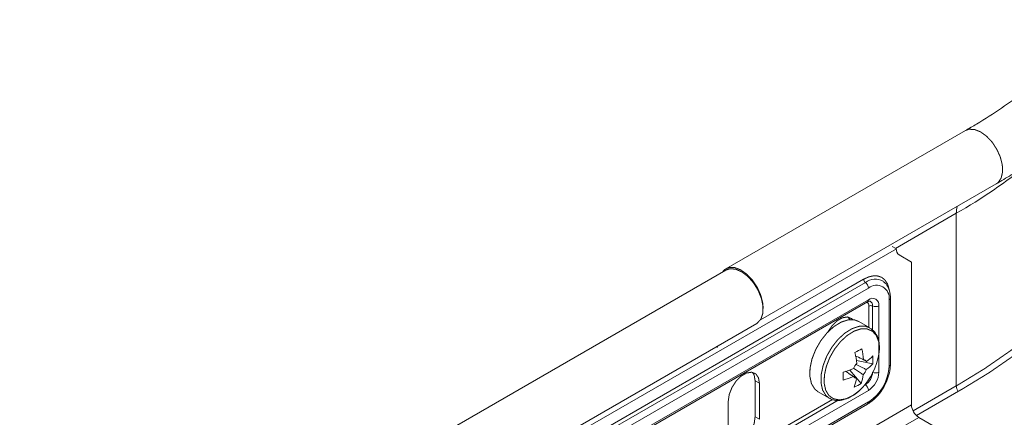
# Model space of a CAD drawing. Header units: millimetres. Extents: x 274 to 1864, y -1378 to 533.
# Tile 21 of 32: x 384 to 530, y 210 to 269. Entities that reach past the tile are written whole.
import ezdxf

# ---------------------------------------------------------------- set-up
doc = ezdxf.new("R2010")
doc.units = ezdxf.units.MM
doc.linetypes.add('K5LT32768', pattern=[0])
doc.linetypes.add('K5LT32769', pattern=[0])

msp = doc.modelspace()

# ---------------------------------------------------------------- linework, layer by layer
at = {"color": 7, "linetype": 'K5LT32768', "lineweight": 15}
for p, q in [((523.78, 252.4), (488.43, 231.99)), ((493.52, 224.42), (528.33, 244.52)), ((522.43, 214.67), (522.43, 240.18)), ((513.58, 234.93), (383.71, 159.96)), ((512.98, 235.28), (513.58, 234.93)), ((513.99, 234.02), (515.82, 232.96)), ((515.82, 211.87), (515.82, 232.96)), ((488.43, 231.79), (298.92, 122.39)), ((388.54, 161.04), (508.75, 230.43)), ((388.8, 160.56), (509.01, 229.96)), ((511.61, 230.14), (511.67, 230.1)), ((509.46, 229.13), (389.25, 159.73)), ((389.1, 157.69), (509.31, 227.09)), ((389.25, 158.01), (509.46, 227.41)), ((512.5, 217.57), (512.5, 227.37)), ((512.71, 217.86), (512.71, 227.66)), ((511.01, 226.51), (511.01, 216.71)), ((303.47, 114.51), (492.98, 223.91)), ((506.72, 224.47), (506.49, 224.84)), ((509.68, 223.24), (508.04, 224.19)), ((487.11, 220.35), (487.14, 220.54)), ((510.1, 217.94), (507.68, 218.43)), ((509.17, 218.27), (508.88, 218.41)), ((508.37, 215.05), (506.7, 217.01)), ((492.73, 215.43), (493.37, 215.06)), ((492.73, 210.12), (492.73, 215.43)), ((509.46, 214.02), (389.25, 144.63)), ((493.37, 209.75), (493.37, 215.06)), ((502.04, 213.8), (503.68, 212.85)), ((523.1, 214.08), (516.55, 210.29)), ((389.25, 142.91), (509.46, 212.3)), ((488.77, 212.41), (488.77, 207.1)), ((381.47, 134.31), (515.82, 211.87)), ((389.1, 142.59), (509.31, 211.98)), ((382.53, 132.48), (516.88, 210.03)), ((492.73, 210.12), (493.37, 209.75)), ((526.15, 204.68), (516.88, 210.03))]:
    msp.add_line(p, q, dxfattribs=at)
at = {"color": 8, "linetype": 'K5LT32769', "lineweight": 15, "true_color": 0x808080}
for p, q in [((522.43, 240.18), (513.46, 235)), ((509.53, 223.33), (509.53, 226.47)), ((510.07, 222.91), (510.07, 226.49)), ((508.84, 214.76), (509.01, 214.85)), ((522.43, 214.67), (516.05, 210.98)), ((479.36, 198.36), (504.15, 212.67)), ((480.74, 198.53), (505.01, 212.55))]:
    msp.add_line(p, q, dxfattribs=at)
at = {"color": 7, "linetype": 'K5LT32768', "const_width": 0.15}
for points in [[(551.88, 263.51), (552.09, 262.57), (552.65, 259.05), (552.83, 255.51), (552.65, 251.97), (552.09, 248.45), (551.17, 244.95), (549.88, 241.49), (548.24, 238.08), (546.24, 234.73), (543.89, 231.46), (541.21, 228.28), (538.19, 225.2), (534.87, 222.22), (531.23, 219.37), (527.31, 216.65), (523.1, 214.08)], [(487.89, 231.48), (488.26, 231.88), (488.94, 232.18), (489.75, 232.15), (490.64, 231.8), (491.53, 231.16), (492.36, 230.28), (493.06, 229.22), (493.57, 228.07), (493.86, 226.92), (493.92, 226.09)], [(492.98, 223.91), (493.08, 223.98), (493.6, 224.56), (493.87, 225.4), (493.9, 226.45), (493.66, 227.61), (493.18, 228.79), (492.5, 229.89), (491.68, 230.83), (490.77, 231.52), (489.86, 231.92), (489.02, 231.99), (488.43, 231.79)], [(508.04, 224.19), (507.4, 224.43), (506.45, 224.43), (505.41, 224.09), (504.35, 223.43), (503.33, 222.49), (502.42, 221.34), (501.67, 220.03), (501.13, 218.66), (500.84, 217.31), (500.82, 216.07), (501.05, 215.01), (501.54, 214.2), (502.04, 213.8)], [(507.13, 224.47), (506.97, 224.62), (506.36, 224.86), (505.61, 224.74), (504.82, 224.28), (504.07, 223.53), (503.5, 222.68)], [(487.19, 220.57), (487.15, 220.36), (487.14, 220.33)], [(493.37, 215.06), (493.23, 215.89), (492.83, 216.46), (492.22, 216.7), (491.47, 216.58), (490.67, 216.12), (489.92, 215.37), (489.31, 214.42), (488.91, 213.4), (488.77, 212.41)], [(492.73, 215.43), (492.6, 216.26), (492.35, 216.68)], [(489.16, 205.85), (489.29, 205.83), (490.04, 205.95), (490.83, 206.41), (491.58, 207.16), (492.2, 208.11), (492.6, 209.13), (492.73, 210.12)]]:
    msp.add_lwpolyline(points, dxfattribs=at)
at = {"color": 8, "linetype": 'K5LT32769', "true_color": 0x808080, "const_width": 0.15}
for points in [[(523.78, 252.4), (524.29, 252.59), (525.11, 252.56), (526, 252.21), (526.89, 251.57), (527.72, 250.69), (528.41, 249.63), (528.93, 248.48), (529.22, 247.33), (529.26, 246.27), (529.05, 245.38), (528.61, 244.73), (528.33, 244.52)], [(547.94, 239.61), (547.33, 238.44), (545.35, 235.13), (543.02, 231.89), (540.37, 228.74), (537.38, 225.68), (534.08, 222.74), (530.48, 219.91), (526.6, 217.22), (522.43, 214.67)], [(508.75, 230.43), (509.49, 230.78), (510.21, 230.94), (510.87, 230.91), (511.45, 230.7), (511.92, 230.3), (512.28, 229.75), (512.49, 229.04), (512.53, 228.81)], [(509.69, 223.24), (509.04, 223.48), (508.09, 223.48), (507.05, 223.14), (505.99, 222.48), (504.97, 221.55), (504.06, 220.39), (503.31, 219.08), (502.78, 217.71), (502.49, 216.36), (502.46, 215.12), (502.7, 214.06), (503.19, 213.25), (503.71, 212.83)], [(511.07, 220.11), (510.97, 221.22), (510.62, 222.13), (510.04, 222.76), (509.27, 223.09), (508.35, 223.1), (507.35, 222.77), (506.33, 222.13), (505.35, 221.23), (504.47, 220.12), (503.75, 218.86), (503.24, 217.54), (502.96, 216.25), (502.93, 215.05), (503.16, 214.03), (503.63, 213.25), (504.31, 212.77), (505.16, 212.6), (506.13, 212.76), (507.15, 213.25), (508.16, 214.02), (508.93, 214.83)]]:
    msp.add_lwpolyline(points, dxfattribs=at)
at = {"color": 8, "linetype": 'K5LT32769', "lineweight": 15, "true_color": 0x808080}
for centre, radius, start, end in [((481.21, 312.19), 82.97, 299.7882, 308.7212), ((526.62, 240.21), 4.19, 166.6293, 180.5148), ((510.45, 228.09), 2.36, 60.3437, 127.6124), ((509.04, 226.55), 0.495, 351.3744, 71.95), ((509.12, 227.37), 0.339, 304.4292, 6.882), ((509.37, 226.58), 0.7, 352.1706, 61.9571), ((512.37, 227.68), 0.339, 293.1032, 355.5911), ((512.37, 217.88), 0.339, 293.1099, 355.5686), ((523.86, 214.73), 1.43, 182.3161, 217.4914), ((509.12, 212.26), 0.339, 304.4292, 6.882)]:
    msp.add_arc(centre, radius, start, end, dxfattribs=at)
at = {"color": 7, "linetype": 'K5LT32768', "lineweight": 15}
for centre, radius, start, end in [((514.58, 234.84), 1.01, 174.3816, 234.3009), ((509.37, 230.46), 0.622, 182.8083, 234.1789), ((508.37, 229.08), 1.09, 2.8073, 54.1798), ((510.65, 227.67), 1.88, 350.7852, 129.2034), ((510.06, 226.66), 0.959, 350.7843, 129.2036), ((509.81, 225.92), 0.622, 65.8281, 117.1866), ((510.51, 227.48), 1.09, 245.8227, 297.1883), ((497.85, 238.36), 21.07, 297.1797, 300.2927), ((495.19, 216.86), 12.59, 5.1768, 12.6168), ((496.2, 217.41), 12.59, 5.1754, 12.6182), ((502.11, 220.68), 8.98, 319.3551, 356.3259), ((508.7, 218.02), 0.531, 28.6471, 86.3655), ((505.49, 223.4), 6.31, 305.6184, 317.2219), ((503.03, 218.68), 7.1, 354.0315, 3.5102), ((485.24, 216.57), 20.51, 357.13, 0.4096), ((502.46, 228.93), 12.65, 285.0655, 292.3596), ((509.68, 216.32), 2.58, 139.2529, 159.0856), ((506.74, 218.02), 2.58, 319.253, 339.087), ((507.77, 216.79), 2.3, 302.6058, 357.3942), ((505.47, 222.23), 6.31, 305.6194, 317.2214), ((505.89, 217.87), 6.62, 302.6054, 357.3948), ((507.64, 216.86), 3.37, 302.6053, 357.3952), ((510.51, 217.68), 1.09, 245.8227, 297.1883), ((502.44, 227.76), 12.65, 285.065, 292.3596), ((507.72, 216.32), 0.531, 208.635, 266.3728), ((501.04, 216.73), 6.71, 340.5845, 351.9051), ((502.04, 217.28), 6.72, 340.5844, 351.9037), ((504.61, 220.73), 6.81, 293.9175, 303.5548), ((508.37, 213.97), 1.09, 2.8073, 54.1798), ((518.12, 211.98), 2.31, 182.6052, 237.395)]:
    msp.add_arc(centre, radius, start, end, dxfattribs=at)
for points, knots in [([(528.33, 244.52), (529.07, 244.96), (531.22, 246.22), (534.61, 248.42), (538.4, 251.15), (541.94, 254.01), (545.21, 256.98), (548.22, 260.06), (550.94, 263.24), (553.36, 266.51), (555.48, 269.86), (557.3, 273.28), (558.8, 276.74), (559.98, 280.25), (560.84, 283.78), (561.38, 287.33), (561.6, 290.88), (561.51, 294.43), (561.1, 297.96), (560.38, 301.48), (559.34, 304.96), (558, 308.4), (556.34, 311.79), (554.39, 315.13), (552.13, 318.4), (549.58, 321.6), (546.74, 324.7), (543.62, 327.71), (540.23, 330.62), (536.58, 333.4), (532.64, 336.11), (529.79, 337.81), (528.33, 338.68)], [0, 0, 0, 0, 0.018178, 0.052598, 0.087032, 0.121457, 0.155858, 0.190211, 0.224492, 0.258671, 0.292717, 0.326602, 0.360305, 0.393816, 0.42714, 0.460303, 0.493342, 0.526311, 0.559264, 0.592246, 0.625315, 0.658516, 0.691882, 0.725428, 0.759154, 0.793047, 0.827084, 0.861238, 0.89548, 0.929785, 0.964128, 1, 1, 1, 1]), ([(540.34, 318.13), (540.77, 317.69), (542.09, 316.35), (544.01, 314.03), (546.1, 311.18), (547.89, 308.28), (549.4, 305.33), (550.61, 302.34), (551.53, 299.32), (552.15, 296.27), (552.47, 293.18), (552.47, 290.08), (552.16, 286.98), (551.54, 283.88), (550.6, 280.8), (549.35, 277.77), (547.81, 274.77), (545.97, 271.83), (543.85, 268.95), (541.44, 266.14), (538.76, 263.4), (535.81, 260.75), (532.61, 258.18), (529.15, 255.71), (526.17, 253.8), (524.33, 252.72), (523.78, 252.4)], [0, 0, 0, 0, 0.020581, 0.063377, 0.106293, 0.149381, 0.192703, 0.236322, 0.280291, 0.324638, 0.369344, 0.414325, 0.459437, 0.504443, 0.549191, 0.59359, 0.637618, 0.681301, 0.724692, 0.767854, 0.810847, 0.853724, 0.896526, 0.939287, 0.98203, 1, 1, 1, 1]), ([(512.71, 227.66), (512.7, 227.85), (512.68, 228.41), (512.44, 229.17), (512.07, 229.81), (511.74, 230.01), (511.64, 230.07)], [0, 0, 0, 0, 0.19144, 0.554406, 0.864741, 1, 1, 1, 1]), ([(509.31, 227.09), (509.38, 227.12), (509.53, 227.2), (509.68, 227.21), (509.69, 227.2), (509.7, 227.2)], [0, 0, 0, 0, 0.270411, 0.669794, 1, 1, 1, 1]), ([(511.08, 220.15), (511.08, 220.36), (511.07, 220.96), (510.87, 221.84), (510.41, 222.71), (509.92, 223.06), (509.68, 223.23)], [0, 0, 0, 0, 0.153039, 0.444486, 0.73472, 1, 1, 1, 1]), ([(507.51, 219.14), (507.83, 218.98), (508.24, 218.79), (508.65, 218.59), (508.73, 218.55)], [0, 0, 0, 0, 0.781276, 1, 1, 1, 1]), ([(507.25, 216.06), (507.17, 216.12), (506.79, 216.38), (506.4, 216.63), (506.1, 216.84)], [0, 0, 0, 0, 0.213569, 1, 1, 1, 1]), ([(508.69, 216.34), (508.6, 216.4), (508.13, 216.71), (507.67, 217.02), (507.29, 217.27)], [0, 0, 0, 0, 0.191022, 1, 1, 1, 1]), ([(507.63, 217.84), (508.04, 217.64), (508.54, 217.39), (509.05, 217.15), (509.14, 217.1)], [0, 0, 0, 0, 0.809257, 1, 1, 1, 1]), ([(509.31, 211.98), (509.48, 212.08), (509.95, 212.38), (510.7, 213.06), (511.47, 214.04), (512.09, 215.15), (512.52, 216.32), (512.69, 217.23), (512.7, 217.73), (512.71, 217.86)], [0, 0, 0, 0, 0.090957, 0.260695, 0.429939, 0.59888, 0.768323, 0.939038, 1, 1, 1, 1]), ([(507.25, 216.08), (507.31, 216.04), (507.45, 215.94), (507.59, 215.85), (507.68, 215.79)], [0, 0, 0, 0, 0.381777, 1, 1, 1, 1]), ([(503.74, 212.86), (503.82, 212.81), (504.13, 212.59), (504.83, 212.49), (505.76, 212.58), (506.75, 212.97), (507.73, 213.62), (508.48, 214.28), (508.83, 214.74), (508.91, 214.85)], [0, 0, 0, 0, 0.056219, 0.227213, 0.399051, 0.57752, 0.761276, 0.946309, 1, 1, 1, 1])]:
    msp.add_open_spline(points, degree=3, knots=knots, dxfattribs=at)

doc.saveas('drawing.dxf')
